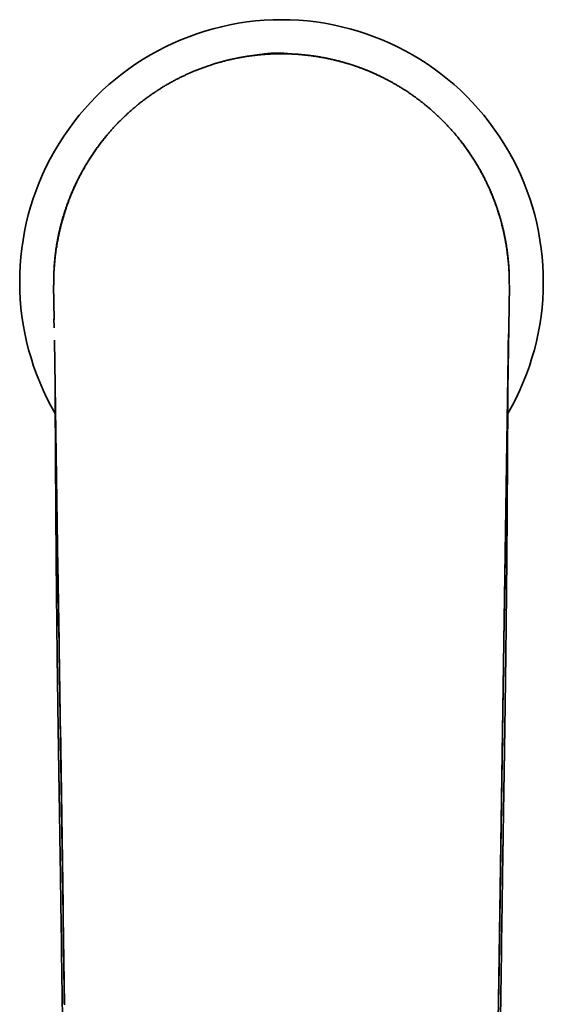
# Model space of a CAD drawing. Header units: millimetres. Extents: x 8 to 595, y 12 to 475.
# Tile 5 of 18: x 288 to 334, y 165 to 251. Entities that reach past the tile are written whole.
import ezdxf

# ---------------------------------------------------------------- set-up
doc = ezdxf.new("R2010")
doc.units = ezdxf.units.MM

msp = doc.modelspace()

# ---------------------------------------------------------------- linework, layer by layer
at = {"color": 7, "linetype": 'Continuous', "lineweight": 35}
for p, q in [((312.013, 248.118), (312.012, 248.118)), ((313.967, 247.921), (313.98, 247.921)), ((291.428, 232.258), (291.347, 231.822)), ((291.024, 229.01), (291.034, 229.243)), ((291, 228.151), (291, 228.144)), ((291.001, 228.144), (291, 228.144)), ((291.001, 228.144), (291.001, 228.092)), ((331, 228.144), (330.992, 228.144)), ((331, 228.144), (330.993, 228.551)), ((331, 228.144), (331, 228.149)), ((331, 228.136), (331, 228.144)), ((331, 228.144), (331.002, 227.897)), ((331, 228.135), (331, 228.142)), ((291.036, 224.831), (290.99, 227.845)), ((290.998, 227.846), (290.998, 227.846)), ((290.999, 227.846), (290.999, 227.844)), ((330.531, 196.52), (331.01, 227.846)), ((331.002, 227.895), (331.002, 227.884)), ((331.01, 227.846), (331.002, 227.846)), ((291.463, 196.905), (291.064, 223.004)), ((291.362, 203.289), (291.469, 196.52)), ((291.463, 196.905), (291.463, 196.905)), ((330.064, 165.045), (330.531, 196.52)), ((330.112, 168.008), (330.531, 196.52)), ((291.482, 195.637), (291.482, 195.628)), ((291.482, 195.628), (291.936, 164.746)), ((330.518, 195.628), (330.518, 195.637)), ((330.064, 164.746), (330.112, 168.008)), ((291.936, 165.051), (291.936, 165.032)), ((291.936, 165.045), (291.94, 164.835)), ((330.064, 165.045), (330.064, 164.746))]:
    msp.add_line(p, q, dxfattribs=at)
at = {"color": 7, "linetype": 'Continuous', "lineweight": 35, "flags": 128}
for points in [[(330.531, 196.52), (330.795, 214.062), (330.911, 221.781), (330.915, 222.026)], [(291.936, 165.045), (291.936, 164.895), (291.936, 164.839)]]:
    msp.add_lwpolyline(points, dxfattribs=at)
at = {"color": 7, "linetype": 'Continuous', "lineweight": 35}
for start, end in [(89.99999, 210.2062), (329.79115, 89.99999)]:
    msp.add_arc((311, 228.144), 22.989, start, end, dxfattribs=at)
for points, knots in [([(325.246, 242.181), (325.209, 242.219), (325.134, 242.295), (325.017, 242.41), (324.893, 242.53), (324.769, 242.649), (324.645, 242.766), (324.542, 242.861), (324.476, 242.921), (324.448, 242.947), (324.438, 242.956), (324.428, 242.965), (324.419, 242.973), (324.395, 242.995), (324.354, 243.031), (324.294, 243.086), (324.226, 243.146), (324.151, 243.211), (324.07, 243.282), (323.982, 243.358), (323.887, 243.438), (323.787, 243.522), (323.679, 243.611), (323.593, 243.682), (323.532, 243.73), (323.502, 243.755), (323.475, 243.776), (323.451, 243.796), (323.401, 243.835), (323.3, 243.914), (323.152, 244.029), (322.98, 244.159), (322.799, 244.293), (322.601, 244.435), (322.386, 244.586), (322.183, 244.724), (321.991, 244.851), (321.821, 244.962), (321.7, 245.039), (321.631, 245.082), (321.607, 245.097), (321.583, 245.112), (321.559, 245.127), (321.534, 245.142), (321.51, 245.157), (321.45, 245.194), (321.355, 245.252), (321.226, 245.33), (321.101, 245.403), (320.981, 245.473), (320.861, 245.542), (320.741, 245.609), (320.622, 245.675), (320.51, 245.736), (320.403, 245.794), (320.301, 245.847), (320.206, 245.897), (320.117, 245.943), (320.03, 245.987), (319.948, 246.029), (319.869, 246.068), (319.798, 246.103), (319.747, 246.128), (319.707, 246.147), (319.675, 246.163), (319.635, 246.182), (319.593, 246.202), (319.509, 246.242), (319.326, 246.327), (319.042, 246.455), (318.702, 246.601), (318.364, 246.738), (318.028, 246.868), (317.689, 246.992), (317.345, 247.11), (316.997, 247.223), (316.655, 247.327), (316.317, 247.424), (315.985, 247.512), (315.651, 247.595), (315.316, 247.672), (314.973, 247.745), (314.623, 247.813), (314.264, 247.876), (313.905, 247.932), (313.544, 247.982), (313.183, 248.025), (312.836, 248.06), (312.502, 248.088), (312.183, 248.109), (311.9, 248.124), (311.652, 248.134), (311.45, 248.139), (311.29, 248.142), (311.198, 248.143), (311.166, 248.143), (311.158, 248.143), (311.15, 248.143), (311.142, 248.144), (311.134, 248.144), (311.126, 248.144), (311.118, 248.144), (311.107, 248.144), (311.091, 248.144), (311.068, 248.144), (311.038, 248.144), (311.001, 248.144), (310.955, 248.144), (310.902, 248.144), (310.842, 248.144), (310.775, 248.143), (310.701, 248.142), (310.619, 248.141), (310.529, 248.139), (310.43, 248.136), (310.321, 248.133), (310.205, 248.128), (310.081, 248.123), (309.949, 248.117), (309.809, 248.109), (309.66, 248.099), (309.502, 248.088), (309.334, 248.075), (309.213, 248.064), (309.144, 248.058), (309.13, 248.057), (309.119, 248.055), (309.107, 248.054), (309.096, 248.053), (309.07, 248.051), (309.015, 248.046), (308.863, 248.03), (308.626, 248.004), (308.316, 247.964), (308.054, 247.927), (307.842, 247.894), (307.68, 247.867), (307.518, 247.839), (307.354, 247.809), (307.192, 247.779), (306.965, 247.734), (306.673, 247.672), (306.323, 247.591), (305.985, 247.507), (305.66, 247.42), (305.336, 247.328), (305.013, 247.229), (304.682, 247.122), (304.341, 247.006), (304.082, 246.912), (303.914, 246.849), (303.836, 246.819), (303.758, 246.789), (303.681, 246.758), (303.603, 246.728), (303.525, 246.697), (303.384, 246.639), (303.178, 246.554), (302.907, 246.436), (302.635, 246.313), (302.359, 246.183), (302.082, 246.048), (301.803, 245.906), (301.519, 245.756), (301.232, 245.598), (300.94, 245.432), (300.681, 245.278), (300.454, 245.139), (300.312, 245.05), (300.222, 244.993), (300.184, 244.968), (300.146, 244.944), (300.108, 244.919), (300.069, 244.894), (300.031, 244.869), (299.993, 244.844), (299.902, 244.784), (299.756, 244.686), (299.556, 244.549), (299.353, 244.405), (299.146, 244.256), (298.956, 244.113), (298.781, 243.98), (298.623, 243.857), (298.5, 243.759), (298.411, 243.687), (298.357, 243.642), (298.299, 243.595), (298.239, 243.545), (298.176, 243.493), (298.113, 243.44), (298.027, 243.367), (297.918, 243.273), (297.788, 243.159), (297.663, 243.049), (297.544, 242.941), (297.431, 242.837), (297.324, 242.737), (297.219, 242.638), (297.117, 242.54), (297.018, 242.444), (296.925, 242.353), (296.838, 242.267), (296.783, 242.211), (296.756, 242.184)], [0, 0, 0, 0, 0.005135, 0.010496, 0.016084, 0.021899, 0.027203, 0.032677, 0.035435, 0.035872, 0.03631, 0.036749, 0.037189, 0.037551, 0.039836, 0.042475, 0.045394, 0.048594, 0.052072, 0.055825, 0.059775, 0.063984, 0.068451, 0.073172, 0.074732, 0.075924, 0.076936, 0.077951, 0.078969, 0.082996, 0.090299, 0.096939, 0.103696, 0.111894, 0.120266, 0.12882, 0.135461, 0.142208, 0.148232, 0.149095, 0.150016, 0.15093, 0.151839, 0.152743, 0.15364, 0.154532, 0.159494, 0.164273, 0.168871, 0.173288, 0.177524, 0.18204, 0.186331, 0.1904, 0.194245, 0.197867, 0.201268, 0.204446, 0.207403, 0.210452, 0.213224, 0.215719, 0.217937, 0.218653, 0.219865, 0.221349, 0.222832, 0.224315, 0.230136, 0.241931, 0.253701, 0.265026, 0.276329, 0.287612, 0.299054, 0.31049, 0.321907, 0.332656, 0.343392, 0.354114, 0.364825, 0.375524, 0.386861, 0.398188, 0.409506, 0.420815, 0.432118, 0.443415, 0.453352, 0.463287, 0.473219, 0.479774, 0.486328, 0.492096, 0.494633, 0.494883, 0.495132, 0.495381, 0.49563, 0.49588, 0.496129, 0.496378, 0.496627, 0.497154, 0.497856, 0.498734, 0.499931, 0.501349, 0.50299, 0.504852, 0.506937, 0.509243, 0.511771, 0.514522, 0.517645, 0.521013, 0.524626, 0.528483, 0.532585, 0.536932, 0.541523, 0.546492, 0.55172, 0.557207, 0.557799, 0.558157, 0.558516, 0.558874, 0.559233, 0.559593, 0.561291, 0.564341, 0.573851, 0.583564, 0.59348, 0.598515, 0.603601, 0.608739, 0.613928, 0.619169, 0.624055, 0.635579, 0.647116, 0.657617, 0.668131, 0.678658, 0.6892, 0.699756, 0.711386, 0.723037, 0.725656, 0.728275, 0.730896, 0.733518, 0.736141, 0.738765, 0.74139, 0.750519, 0.759801, 0.769236, 0.778824, 0.788566, 0.798462, 0.808514, 0.818995, 0.82964, 0.840452, 0.847679, 0.854979, 0.856421, 0.857867, 0.859315, 0.860766, 0.86222, 0.863677, 0.865136, 0.866599, 0.874138, 0.881876, 0.889816, 0.897968, 0.906341, 0.912628, 0.919042, 0.925585, 0.927818, 0.930065, 0.932328, 0.93496, 0.937612, 0.940231, 0.942816, 0.948563, 0.954124, 0.959491, 0.964656, 0.969614, 0.97436, 0.978892, 0.983628, 0.988105, 0.992325, 0.996289, 1, 1, 1, 1]), ([(311.833, 248.126), (311.829, 248.127), (311.812, 248.128), (311.782, 248.13), (311.744, 248.133), (311.697, 248.137), (311.641, 248.142), (311.585, 248.148), (311.541, 248.152), (311.508, 248.155), (311.478, 248.157), (311.445, 248.16), (311.407, 248.164), (311.361, 248.168), (311.308, 248.173), (311.251, 248.177), (311.19, 248.182), (311.105, 248.189), (310.994, 248.196), (310.883, 248.201), (310.795, 248.203), (310.731, 248.205), (310.667, 248.205), (310.6, 248.205), (310.534, 248.204), (310.471, 248.203), (310.414, 248.201), (310.364, 248.199), (310.32, 248.197), (310.282, 248.195), (310.252, 248.193), (310.23, 248.191), (310.213, 248.19), (310.2, 248.19), (310.189, 248.189), (310.18, 248.188), (310.168, 248.187), (310.151, 248.186), (310.128, 248.185), (310.1, 248.183), (310.07, 248.18), (310.039, 248.178), (309.99, 248.174), (309.92, 248.167), (309.83, 248.158), (309.735, 248.148), (309.635, 248.137), (309.527, 248.124), (309.414, 248.11), (309.322, 248.098), (309.254, 248.089), (309.214, 248.084), (309.178, 248.079), (309.146, 248.074), (309.119, 248.071), (309.096, 248.068), (309.077, 248.065), (309.062, 248.063), (309.049, 248.061), (309.033, 248.059), (309.013, 248.056), (308.988, 248.053), (308.96, 248.049), (308.931, 248.045), (308.902, 248.041), (308.867, 248.036), (308.825, 248.031), (308.778, 248.024), (308.734, 248.018), (308.689, 248.012), (308.648, 248.007), (308.612, 248.002), (308.581, 247.998), (308.548, 247.993), (308.515, 247.989), (308.485, 247.985), (308.467, 247.983), (308.461, 247.982)], [0, 0, 0, 0, 0.0033999, 0.01437, 0.0249955, 0.0352925, 0.0546256, 0.0729087, 0.0851526, 0.0951814, 0.1032915, 0.1128627, 0.1244969, 0.138197, 0.1539639, 0.1713477, 0.189346, 0.2079214, 0.2460888, 0.2864896, 0.3043081, 0.3225331, 0.3411669, 0.3602119, 0.379671, 0.398394, 0.41432, 0.42857, 0.4411438, 0.452041, 0.4612608, 0.4668192, 0.4715213, 0.475367, 0.4783561, 0.4806183, 0.4838296, 0.4885041, 0.4953365, 0.503737, 0.5124978, 0.5214202, 0.5305043, 0.5556815, 0.5820324, 0.6097165, 0.6393182, 0.6708954, 0.7044489, 0.7399787, 0.7526866, 0.7647353, 0.7755045, 0.7849939, 0.7932035, 0.8000208, 0.8056041, 0.8099541, 0.8133812, 0.8180728, 0.8243702, 0.832274, 0.8415077, 0.8506258, 0.8594202, 0.867891, 0.8840525, 0.8988903, 0.9124386, 0.9264957, 0.9421011, 0.9515374, 0.9614611, 0.9718723, 0.9827708, 0.9938905, 1, 1, 1, 1]), ([(312.165, 248.11), (312.141, 248.111), (312.091, 248.114), (312.04, 248.117), (312.013, 248.118)], [0, 0, 0, 0, 0.48504, 1, 1, 1, 1]), ([(320.351, 245.823), (320.349, 245.824), (320.345, 245.827), (320.334, 245.832), (320.32, 245.84), (320.303, 245.849), (320.284, 245.859), (320.261, 245.871), (320.234, 245.885), (320.202, 245.901), (320.165, 245.92), (320.123, 245.942), (320.075, 245.967), (320.023, 245.993), (319.966, 246.022), (319.903, 246.053), (319.832, 246.088), (319.75, 246.128), (319.658, 246.173), (319.559, 246.22), (319.452, 246.27), (319.338, 246.323), (319.217, 246.378), (319.092, 246.434), (318.964, 246.49), (318.834, 246.546), (318.696, 246.604), (318.553, 246.663), (318.402, 246.724), (318.242, 246.787), (318.07, 246.853), (317.887, 246.921), (317.697, 246.99), (317.498, 247.059), (317.292, 247.129), (317.078, 247.198), (316.856, 247.268), (316.634, 247.334), (316.413, 247.398), (316.193, 247.459), (315.966, 247.518), (315.732, 247.577), (315.492, 247.634), (315.245, 247.689), (314.992, 247.742), (314.731, 247.793), (314.465, 247.842), (314.191, 247.888), (313.91, 247.932), (313.623, 247.972), (313.33, 248.009), (313.038, 248.041), (312.748, 248.068), (312.462, 248.091), (312.267, 248.105), (312.167, 248.11), (312.165, 248.11)], [0, 0, 0, 0, 0.001776, 0.005004, 0.008012, 0.010866, 0.013652, 0.016471, 0.020027, 0.024269, 0.029198, 0.034813, 0.041114, 0.04797, 0.055489, 0.06367, 0.072513, 0.083637, 0.095657, 0.108575, 0.122389, 0.137101, 0.15271, 0.169216, 0.185136, 0.20181, 0.219238, 0.237421, 0.256359, 0.276051, 0.297939, 0.320689, 0.344302, 0.368777, 0.394115, 0.420316, 0.447378, 0.475303, 0.501113, 0.527619, 0.554819, 0.582715, 0.611305, 0.640591, 0.670572, 0.701248, 0.732619, 0.764685, 0.797446, 0.8309, 0.865048, 0.89989, 0.932436, 0.965565, 0.999275, 1, 1, 1, 1]), ([(313.976, 247.921), (313.977, 247.921), (313.98, 247.92), (313.98, 247.92), (313.98, 247.92)], [0, 0, 0, 0, 0.499835, 1, 1, 1, 1]), ([(313.98, 247.92), (313.98, 247.92), (313.98, 247.92), (313.979, 247.921), (313.978, 247.921)], [0, 0, 0, 0, 0.22994, 1, 1, 1, 1]), ([(313.981, 247.92), (313.983, 247.92), (313.988, 247.919), (314.001, 247.917), (314.02, 247.914), (314.044, 247.911), (314.058, 247.909), (314.066, 247.907)], [0, 0, 0, 0, 0.123498, 0.247727, 0.498214, 0.749089, 1, 1, 1, 1]), ([(314.08, 247.905), (314.208, 247.885), (314.466, 247.843), (314.85, 247.771), (315.233, 247.692), (315.614, 247.604), (315.906, 247.533), (316.07, 247.489), (316.108, 247.478)], [0, 0, 0, 0, 0.188308, 0.376723, 0.565233, 0.753826, 0.942486, 1, 1, 1, 1]), ([(296.756, 242.184), (296.681, 242.107), (296.532, 241.954), (296.315, 241.723), (296.104, 241.492), (295.899, 241.259), (295.699, 241.024), (295.503, 240.786), (295.286, 240.515), (295.05, 240.208), (294.797, 239.865), (294.551, 239.516), (294.311, 239.16), (294.077, 238.797), (293.851, 238.427), (293.633, 238.053), (293.424, 237.675), (293.224, 237.294), (293.034, 236.911), (292.853, 236.527), (292.68, 236.138), (292.518, 235.752), (292.366, 235.369), (292.224, 234.989), (292.09, 234.605), (291.964, 234.218), (291.845, 233.829), (291.735, 233.445), (291.635, 233.065), (291.544, 232.691), (291.459, 232.316), (291.382, 231.939), (291.309, 231.545), (291.241, 231.136), (291.18, 230.711), (291.127, 230.284), (291.083, 229.857), (291.049, 229.429), (291.026, 229.069), (291.018, 228.851), (291.016, 228.777)], [0, 0, 0, 0, 0.021097, 0.041846, 0.062335, 0.082668, 0.102938, 0.123205, 0.143516, 0.171583, 0.199785, 0.228077, 0.256414, 0.285266, 0.314106, 0.342947, 0.371806, 0.4007, 0.429124, 0.457604, 0.486146, 0.514758, 0.54202, 0.569351, 0.596746, 0.6242, 0.651708, 0.679263, 0.705284, 0.731338, 0.75742, 0.783527, 0.809652, 0.838828, 0.868016, 0.89721, 0.926404, 0.955593, 0.98477, 1, 1, 1, 1]), ([(296.674, 242.1), (296.67, 242.096), (296.657, 242.083), (296.635, 242.059), (296.605, 242.028), (296.58, 242.003), (296.565, 241.988), (296.563, 241.984)], [0, 0, 0, 0, 0.112559, 0.338765, 0.602588, 0.919786, 1, 1, 1, 1]), ([(296.666, 242.091), (296.672, 242.097), (296.684, 242.11), (296.7, 242.126), (296.713, 242.14), (296.721, 242.148), (296.725, 242.152), (296.727, 242.154), (296.727, 242.154), (296.727, 242.154), (296.727, 242.154)], [0, 0, 0, 0, 0.265397, 0.563339, 0.783247, 0.89735, 0.968774, 0.989568, 0.996936, 1, 1, 1, 1]), ([(330.452, 232.711), (330.438, 232.772), (330.392, 232.973), (330.304, 233.31), (330.19, 233.723), (330.067, 234.133), (329.936, 234.54), (329.796, 234.943), (329.648, 235.343), (329.49, 235.742), (329.324, 236.139), (329.148, 236.535), (328.963, 236.926), (328.77, 237.313), (328.57, 237.694), (328.363, 238.068), (328.148, 238.435), (327.925, 238.799), (327.693, 239.16), (327.451, 239.519), (327.199, 239.874), (326.941, 240.224), (326.676, 240.567), (326.424, 240.879), (326.186, 241.163), (325.962, 241.42), (325.731, 241.675), (325.493, 241.93), (325.329, 242.097), (325.246, 242.181)], [0, 0, 0, 0, 0.017519, 0.057263, 0.096946, 0.136561, 0.176101, 0.215559, 0.25493, 0.294207, 0.334101, 0.373907, 0.413634, 0.453293, 0.492896, 0.531756, 0.570599, 0.609448, 0.648319, 0.6879, 0.727417, 0.766803, 0.805991, 0.844967, 0.87554, 0.906168, 0.936999, 0.968222, 1, 1, 1, 1]), ([(325.353, 242.072), (325.351, 242.075), (325.344, 242.081), (325.334, 242.092), (325.324, 242.102), (325.317, 242.11), (325.313, 242.114), (325.311, 242.115), (325.311, 242.116), (325.31, 242.116), (325.31, 242.116), (325.31, 242.116), (325.31, 242.116), (325.311, 242.116), (325.312, 242.114), (325.317, 242.11), (325.325, 242.101), (325.338, 242.087), (325.355, 242.07), (325.367, 242.058), (325.373, 242.052)], [0, 0, 0, 0, 0.0607002, 0.1757509, 0.2648528, 0.3341099, 0.3665267, 0.3725009, 0.3772667, 0.3811532, 0.3829507, 0.384764, 0.388765, 0.3937168, 0.4074809, 0.4529699, 0.5238355, 0.6585383, 0.8395301, 1, 1, 1, 1]), ([(325.438, 241.984), (325.434, 241.988), (325.419, 242.003), (325.396, 242.028), (325.373, 242.051), (325.362, 242.063), (325.358, 242.067)], [0, 0, 0, 0, 0.1576027, 0.5544633, 0.8870388, 1, 1, 1, 1]), ([(295.877, 241.231), (295.864, 241.216), (295.818, 241.164), (295.742, 241.074), (295.623, 240.934), (295.485, 240.765), (295.328, 240.569), (295.177, 240.377), (295.031, 240.186), (294.895, 240.003), (294.767, 239.827), (294.647, 239.658), (294.546, 239.514), (294.464, 239.394), (294.397, 239.295), (294.329, 239.192), (294.256, 239.083), (294.181, 238.967), (294.103, 238.844), (294.022, 238.715), (293.938, 238.58), (293.853, 238.439), (293.765, 238.291), (293.677, 238.14), (293.589, 237.986), (293.501, 237.829), (293.412, 237.666), (293.322, 237.497), (293.23, 237.323), (293.14, 237.145), (293.051, 236.966), (292.963, 236.785), (292.874, 236.598), (292.786, 236.406), (292.694, 236.2), (292.599, 235.98), (292.5, 235.746), (292.403, 235.505), (292.307, 235.256), (292.211, 235.001), (292.118, 234.738), (292.025, 234.468), (291.937, 234.196), (291.852, 233.921), (291.771, 233.645), (291.692, 233.361), (291.616, 233.072), (291.543, 232.776), (291.475, 232.479), (291.411, 232.182), (291.352, 231.885), (291.297, 231.582), (291.245, 231.273), (291.198, 230.959), (291.155, 230.639), (291.117, 230.313), (291.084, 229.982), (291.055, 229.645), (291.033, 229.305), (291.016, 228.962), (291.005, 228.615), (291, 228.361), (291, 228.223), (291.001, 228.201)], [0, 0, 0, 0, 0.0040408, 0.0141768, 0.0241924, 0.0417791, 0.0589849, 0.0758116, 0.092261, 0.1083345, 0.1229985, 0.1373372, 0.1513515, 0.1594583, 0.1676327, 0.1762379, 0.1852845, 0.1949705, 0.2051159, 0.2157207, 0.2267848, 0.2383082, 0.2502909, 0.262733, 0.2749116, 0.2875004, 0.3004992, 0.3139082, 0.3277272, 0.3419563, 0.3557479, 0.3699041, 0.3844247, 0.3993097, 0.4145591, 0.4320086, 0.4499118, 0.4682685, 0.4870785, 0.5063419, 0.5260587, 0.5462289, 0.5668525, 0.5868715, 0.6072999, 0.6281378, 0.649385, 0.6710415, 0.6931072, 0.7142867, 0.7358296, 0.7577359, 0.7800056, 0.8026388, 0.8256358, 0.8489967, 0.8727217, 0.8968109, 0.9212634, 0.945632, 0.9703493, 0.9954139, 1, 1, 1, 1]), ([(331, 228.167), (331, 228.191), (331, 228.324), (330.996, 228.564), (330.987, 228.885), (330.973, 229.202), (330.954, 229.515), (330.93, 229.823), (330.901, 230.137), (330.867, 230.455), (330.827, 230.779), (330.782, 231.096), (330.733, 231.408), (330.68, 231.714), (330.623, 232.015), (330.562, 232.309), (330.499, 232.598), (330.432, 232.881), (330.362, 233.157), (330.291, 233.425), (330.218, 233.686), (330.142, 233.942), (330.063, 234.198), (329.979, 234.455), (329.892, 234.712), (329.803, 234.962), (329.712, 235.206), (329.621, 235.444), (329.53, 235.671), (329.441, 235.887), (329.353, 236.094), (329.264, 236.295), (329.176, 236.49), (329.084, 236.687), (328.989, 236.885), (328.891, 237.084), (328.794, 237.276), (328.698, 237.461), (328.602, 237.64), (328.508, 237.812), (328.416, 237.978), (328.323, 238.141), (328.23, 238.3), (328.137, 238.455), (328.047, 238.604), (327.959, 238.746), (327.874, 238.88), (327.794, 239.006), (327.717, 239.123), (327.646, 239.231), (327.576, 239.335), (327.509, 239.434), (327.423, 239.559), (327.315, 239.712), (327.186, 239.893), (327.05, 240.077), (326.91, 240.264), (326.789, 240.422), (326.713, 240.517), (326.687, 240.549)], [0, 0, 0, 0, 0.005442, 0.030113, 0.054468, 0.078506, 0.102227, 0.125629, 0.148711, 0.173733, 0.198368, 0.222616, 0.246479, 0.269955, 0.293046, 0.315751, 0.33807, 0.360003, 0.38155, 0.402335, 0.422749, 0.442789, 0.462457, 0.483278, 0.503663, 0.523614, 0.543131, 0.562213, 0.58086, 0.598044, 0.614841, 0.631251, 0.647275, 0.662912, 0.679906, 0.696419, 0.71245, 0.727999, 0.743065, 0.75765, 0.771752, 0.785372, 0.799339, 0.812759, 0.825633, 0.837962, 0.849743, 0.860979, 0.871072, 0.88068, 0.889801, 0.898542, 0.907345, 0.923344, 0.939702, 0.95642, 0.9735, 0.990943, 1, 1, 1, 1]), ([(293.013, 236.865), (292.944, 236.729), (292.847, 236.541), (292.738, 236.298), (292.691, 236.192), (292.669, 236.141)], [0, 0, 0, 0, 0.568856, 0.789168, 1, 1, 1, 1]), ([(330.992, 228.571), (330.99, 228.639), (330.986, 228.784), (330.976, 229.004), (330.964, 229.228), (330.95, 229.446), (330.933, 229.659), (330.915, 229.869), (330.895, 230.075), (330.874, 230.273), (330.852, 230.463), (330.829, 230.646), (330.806, 230.818), (330.783, 230.981), (330.76, 231.134), (330.737, 231.28), (330.714, 231.419), (330.691, 231.552), (330.668, 231.677), (330.646, 231.796), (330.625, 231.909), (330.604, 232.017), (330.583, 232.12), (330.563, 232.215), (330.545, 232.302), (330.528, 232.383), (330.509, 232.466), (330.489, 232.554), (330.47, 232.639), (330.458, 232.691), (330.453, 232.712)], [0, 0, 0, 0, 0.048652, 0.104049, 0.157822, 0.209967, 0.260485, 0.311659, 0.361044, 0.408637, 0.454439, 0.498449, 0.540666, 0.579291, 0.616283, 0.651643, 0.685369, 0.717464, 0.747927, 0.776759, 0.803962, 0.830713, 0.855677, 0.878855, 0.900249, 0.919859, 0.937712, 0.96167, 0.984546, 1, 1, 1, 1]), ([(290.998, 227.846), (290.998, 227.895), (290.998, 227.995), (290.999, 228.094), (291, 228.144)], [0, 0, 0, 0, 0.500048, 1, 1, 1, 1]), ([(291.014, 228.777), (291.014, 228.771), (291.014, 228.753), (291.012, 228.718), (291.011, 228.674), (291.009, 228.628), (291.008, 228.571), (291.006, 228.501), (291.004, 228.419), (291.002, 228.341), (291.001, 228.267), (291.001, 228.207), (291, 228.167), (291, 228.151)], [0, 0, 0, 0, 0.02856, 0.094114, 0.165061, 0.238617, 0.314781, 0.439738, 0.571138, 0.708983, 0.813284, 0.920982, 1, 1, 1, 1]), ([(291, 228.15), (291, 228.143), (291, 228.125), (291, 228.107), (291, 228.095)], [0, 0, 0, 0, 0.344844, 1, 1, 1, 1]), ([(291.009, 228.144), (291.009, 228.122), (291.009, 228.097), (291.008, 228.095), (291.008, 228.095)], [0, 0, 0, 0, 0.8986595, 1, 1, 1, 1]), ([(331, 228.144), (331, 228.156), (331, 228.179), (331, 228.202), (331, 228.198), (331, 228.197)], [0, 0, 0, 0, 0.4381589, 0.868556, 1, 1, 1, 1]), ([(291, 228.085), (291, 228.083), (291, 228.079), (291, 228.072), (290.999, 228.062), (290.999, 228.053), (290.999, 228.042), (290.999, 228.027), (290.999, 228.006), (290.998, 227.977), (290.998, 227.94), (290.997, 227.895), (290.997, 227.862), (290.997, 227.844)], [0, 0, 0, 0, 0.039882, 0.103545, 0.155714, 0.198437, 0.235375, 0.283674, 0.363386, 0.474844, 0.618088, 0.793136, 1, 1, 1, 1]), ([(331.002, 227.881), (331.002, 227.884), (331.002, 227.89), (331.002, 227.896), (331.002, 227.898)], [0, 0, 0, 0, 0.641525, 1, 1, 1, 1]), ([(291.011, 224.847), (291.011, 224.83), (291.013, 224.798), (291.015, 224.751), (291.016, 224.709), (291.018, 224.675), (291.019, 224.649), (291.02, 224.628), (291.021, 224.611), (291.021, 224.592), (291.022, 224.573), (291.023, 224.552), (291.024, 224.53), (291.025, 224.506), (291.026, 224.479), (291.028, 224.451), (291.029, 224.424), (291.03, 224.401), (291.031, 224.381), (291.032, 224.363), (291.032, 224.346), (291.033, 224.327), (291.034, 224.309), (291.035, 224.29), (291.036, 224.264), (291.038, 224.231), (291.039, 224.195), (291.041, 224.164), (291.042, 224.136), (291.043, 224.111), (291.044, 224.097), (291.044, 224.092)], [0, 0, 0, 0, 0.066328, 0.126045, 0.181321, 0.224499, 0.258917, 0.283919, 0.303268, 0.326379, 0.353741, 0.378249, 0.405921, 0.436872, 0.471062, 0.508448, 0.543963, 0.574845, 0.59759, 0.620118, 0.64336, 0.667312, 0.691969, 0.717212, 0.74284, 0.795264, 0.849315, 0.881871, 0.924007, 0.976056, 1, 1, 1, 1]), ([(330.808, 207.036), (330.808, 207.056), (330.809, 207.136), (330.81, 207.273), (330.811, 207.444), (330.812, 207.608), (330.813, 207.764), (330.814, 207.912), (330.815, 208.052), (330.816, 208.186), (330.817, 208.312), (330.817, 208.433), (330.818, 208.547), (330.819, 208.654), (330.819, 208.753), (330.82, 208.845), (330.821, 208.929), (330.821, 209.006), (330.821, 209.076), (330.822, 209.141), (330.822, 209.201), (330.823, 209.254), (330.823, 209.299), (330.823, 209.335), (330.823, 209.363), (330.823, 209.383), (330.824, 209.397), (330.824, 209.406), (330.824, 209.415), (330.824, 209.425), (330.824, 209.436), (330.824, 209.453), (330.824, 209.476), (330.824, 209.505), (330.824, 209.542), (330.825, 209.585), (330.825, 209.635), (330.825, 209.689), (330.826, 209.746), (330.826, 209.805), (330.827, 209.878), (330.827, 209.967), (330.828, 210.073), (330.828, 210.187), (330.829, 210.309), (330.83, 210.439), (330.831, 210.576), (330.832, 210.719), (330.833, 210.878), (330.834, 211.053), (330.835, 211.246), (330.836, 211.447), (330.837, 211.657), (330.839, 211.876), (330.84, 212.098), (330.841, 212.324), (330.843, 212.554), (330.844, 212.79), (330.845, 213.035), (330.847, 213.287), (330.848, 213.546), (330.85, 213.813), (330.851, 214.088), (330.853, 214.367), (330.855, 214.677), (330.857, 215.012), (330.859, 215.372), (330.861, 215.755), (330.864, 216.16), (330.866, 216.586), (330.869, 217.004), (330.872, 217.415), (330.874, 217.819), (330.877, 218.215), (330.88, 218.616), (330.883, 219.022), (330.886, 219.432), (330.889, 219.833), (330.892, 220.225), (330.895, 220.583), (330.898, 220.908), (330.9, 221.2), (330.903, 221.487), (330.905, 221.724), (330.906, 221.913), (330.908, 222.052), (330.909, 222.186), (330.91, 222.314), (330.911, 222.437), (330.913, 222.56), (330.914, 222.681), (330.915, 222.8), (330.916, 222.912), (330.917, 223.017), (330.918, 223.115), (330.919, 223.206), (330.92, 223.29), (330.921, 223.366), (330.921, 223.431), (330.922, 223.477), (330.922, 223.507), (330.923, 223.527), (330.925, 223.544), (330.926, 223.558), (330.928, 223.568), (330.928, 223.572), (330.928, 223.574)], [0, 0, 0, 0, 0.003664, 0.014429, 0.024757, 0.03465, 0.044107, 0.052971, 0.061415, 0.069438, 0.077041, 0.08435, 0.091224, 0.097662, 0.103664, 0.10923, 0.114272, 0.118895, 0.123097, 0.126878, 0.130666, 0.13391, 0.136612, 0.138771, 0.140421, 0.141647, 0.142415, 0.142863, 0.143348, 0.143945, 0.144653, 0.145472, 0.146984, 0.148771, 0.150832, 0.153518, 0.156561, 0.159864, 0.163295, 0.166855, 0.170542, 0.176596, 0.182965, 0.189651, 0.197165, 0.205042, 0.213281, 0.221884, 0.23085, 0.241971, 0.253605, 0.265751, 0.278408, 0.291578, 0.30526, 0.318628, 0.332452, 0.346731, 0.361464, 0.376653, 0.392297, 0.408396, 0.424949, 0.441936, 0.458921, 0.480905, 0.502598, 0.523999, 0.550124, 0.5758, 0.601027, 0.625806, 0.650135, 0.674016, 0.697449, 0.722707, 0.747423, 0.771598, 0.795229, 0.818318, 0.836297, 0.853932, 0.871224, 0.888172, 0.896883, 0.905291, 0.913365, 0.921104, 0.928509, 0.93558, 0.94321, 0.950408, 0.957175, 0.96351, 0.969413, 0.974885, 0.979926, 0.984535, 0.988713, 0.991562, 0.992871, 0.994121, 0.995434, 0.996911, 0.998616, 1, 1, 1, 1]), ([(291.119, 218.802), (291.119, 218.73), (291.121, 218.532), (291.123, 218.205), (291.126, 217.807), (291.129, 217.388), (291.131, 216.948), (291.134, 216.499), (291.137, 216.042), (291.139, 215.654), (291.141, 215.338), (291.143, 215.096), (291.144, 214.851), (291.146, 214.604), (291.147, 214.357), (291.149, 214.112), (291.15, 213.864), (291.151, 213.614), (291.153, 213.363), (291.154, 213.119), (291.156, 212.881), (291.157, 212.651), (291.158, 212.427), (291.16, 212.21), (291.161, 212), (291.162, 211.797), (291.163, 211.602), (291.164, 211.414), (291.165, 211.235), (291.166, 211.062), (291.167, 210.888), (291.169, 210.712), (291.17, 210.537), (291.171, 210.371), (291.172, 210.213), (291.172, 210.084), (291.173, 209.982), (291.173, 209.906), (291.174, 209.832), (291.174, 209.76), (291.175, 209.692), (291.175, 209.629), (291.176, 209.571), (291.176, 209.521), (291.176, 209.478), (291.176, 209.442), (291.177, 209.416), (291.177, 209.397), (291.177, 209.38), (291.177, 209.365), (291.177, 209.347), (291.177, 209.33), (291.177, 209.308), (291.177, 209.282), (291.178, 209.251), (291.178, 209.21), (291.178, 209.16), (291.179, 209.097), (291.179, 209.027), (291.179, 208.948), (291.18, 208.862), (291.181, 208.769), (291.181, 208.668), (291.182, 208.56), (291.183, 208.443), (291.184, 208.318), (291.184, 208.183), (291.185, 208.041), (291.186, 207.891), (291.187, 207.734), (291.188, 207.57), (291.19, 207.399), (291.191, 207.22), (291.192, 207.098), (291.192, 207.036)], [0, 0, 0, 0, 0.018451, 0.050582, 0.083307, 0.119992, 0.157396, 0.195521, 0.234367, 0.273932, 0.294351, 0.314956, 0.335748, 0.356726, 0.377883, 0.398798, 0.419232, 0.441154, 0.462494, 0.483252, 0.503428, 0.523021, 0.542033, 0.560462, 0.57831, 0.595575, 0.612258, 0.628076, 0.643332, 0.658027, 0.67216, 0.687811, 0.70271, 0.716858, 0.730253, 0.742896, 0.749662, 0.756192, 0.762484, 0.76854, 0.774358, 0.779849, 0.784744, 0.789001, 0.79265, 0.795692, 0.798125, 0.79941, 0.800572, 0.802297, 0.803432, 0.80492, 0.806786, 0.80903, 0.811652, 0.814651, 0.819278, 0.824587, 0.830579, 0.837253, 0.844609, 0.852499, 0.861047, 0.870254, 0.880119, 0.890839, 0.902243, 0.914328, 0.927097, 0.940548, 0.954423, 0.968957, 0.984149, 1, 1, 1, 1]), ([(291.192, 207.036), (291.193, 206.925), (291.195, 206.649), (291.198, 206.211), (291.201, 205.723), (291.205, 205.245), (291.209, 204.776), (291.213, 204.316), (291.216, 203.877), (291.22, 203.459), (291.223, 203.062), (291.227, 202.672), (291.23, 202.289), (291.234, 201.915), (291.237, 201.548), (291.241, 201.188), (291.244, 200.836), (291.248, 200.492), (291.251, 200.156), (291.254, 199.827), (291.258, 199.512), (291.261, 199.21), (291.264, 198.92), (291.267, 198.638), (291.27, 198.363), (291.273, 198.089), (291.276, 197.817), (291.279, 197.547), (291.282, 197.285), (291.285, 197.03), (291.287, 196.783), (291.29, 196.548), (291.293, 196.325), (291.295, 196.113), (291.298, 195.908), (291.3, 195.71), (291.302, 195.529), (291.304, 195.363), (291.306, 195.214), (291.308, 195.069), (291.31, 194.929), (291.311, 194.792), (291.313, 194.648), (291.315, 194.492), (291.317, 194.322), (291.319, 194.145), (291.322, 193.95), (291.325, 193.736), (291.328, 193.502), (291.331, 193.259), (291.334, 193.007), (291.338, 192.746), (291.341, 192.476), (291.345, 192.204), (291.349, 191.933), (291.352, 191.661), (291.356, 191.381), (291.36, 191.094), (291.364, 190.799), (291.369, 190.497), (291.373, 190.187), (291.378, 189.869), (291.382, 189.543), (291.387, 189.21), (291.392, 188.869), (291.398, 188.527), (291.403, 188.185), (291.408, 187.842), (291.413, 187.493), (291.419, 187.137), (291.424, 186.766), (291.43, 186.381), (291.437, 185.981), (291.443, 185.573), (291.449, 185.158), (291.456, 184.735), (291.463, 184.313), (291.47, 183.891), (291.476, 183.471), (291.483, 183.044), (291.49, 182.611), (291.497, 182.17), (291.504, 181.723), (291.511, 181.269), (291.518, 180.808), (291.526, 180.34), (291.533, 179.869), (291.54, 179.393), (291.548, 178.914), (291.554, 178.486), (291.559, 178.218), (291.56, 178.111)], [0, 0, 0, 0, 0.011474, 0.028635, 0.045481, 0.062012, 0.078229, 0.094131, 0.109718, 0.12373, 0.137478, 0.150961, 0.16418, 0.177135, 0.189825, 0.202251, 0.214413, 0.22631, 0.237943, 0.249312, 0.260417, 0.270645, 0.280638, 0.290396, 0.299919, 0.309208, 0.318802, 0.328132, 0.337198, 0.346, 0.354537, 0.36281, 0.370369, 0.377692, 0.384781, 0.391634, 0.398253, 0.403589, 0.408762, 0.413772, 0.418619, 0.423302, 0.427932, 0.433592, 0.439479, 0.445595, 0.451937, 0.459702, 0.467782, 0.476179, 0.484891, 0.493919, 0.503264, 0.512924, 0.522057, 0.531455, 0.541118, 0.551047, 0.561242, 0.571701, 0.582426, 0.593417, 0.604672, 0.616193, 0.62798, 0.640032, 0.651638, 0.66348, 0.675557, 0.687871, 0.70042, 0.713988, 0.727821, 0.741919, 0.756282, 0.770911, 0.785804, 0.80009, 0.814611, 0.829368, 0.844361, 0.859589, 0.875053, 0.890752, 0.906687, 0.922858, 0.939264, 0.955607, 0.972177, 0.988974, 1, 1, 1, 1]), ([(330.44, 178.111), (330.441, 178.171), (330.443, 178.345), (330.448, 178.631), (330.453, 178.968), (330.458, 179.298), (330.463, 179.62), (330.468, 179.935), (330.473, 180.243), (330.478, 180.548), (330.482, 180.851), (330.487, 181.15), (330.492, 181.441), (330.496, 181.724), (330.501, 181.999), (330.505, 182.266), (330.509, 182.525), (330.513, 182.776), (330.517, 183.02), (330.521, 183.255), (330.524, 183.482), (330.528, 183.697), (330.531, 183.901), (330.534, 184.093), (330.537, 184.278), (330.54, 184.456), (330.542, 184.622), (330.545, 184.777), (330.547, 184.92), (330.549, 185.058), (330.551, 185.189), (330.553, 185.315), (330.555, 185.437), (330.558, 185.626), (330.562, 185.889), (330.568, 186.248), (330.574, 186.636), (330.58, 187.054), (330.587, 187.477), (330.593, 187.905), (330.6, 188.338), (330.606, 188.779), (330.613, 189.228), (330.62, 189.684), (330.627, 190.148), (330.633, 190.623), (330.64, 191.11), (330.647, 191.609), (330.652, 191.981), (330.656, 192.225), (330.657, 192.338), (330.659, 192.451), (330.66, 192.564), (330.662, 192.674), (330.663, 192.787), (330.665, 192.9), (330.666, 193.012), (330.668, 193.117), (330.669, 193.216), (330.67, 193.308), (330.671, 193.395), (330.672, 193.473), (330.673, 193.543), (330.674, 193.605), (330.675, 193.658), (330.675, 193.704), (330.676, 193.742), (330.676, 193.769), (330.676, 193.792), (330.677, 193.812), (330.677, 193.839), (330.677, 193.871), (330.678, 193.909), (330.678, 193.953), (330.679, 194.005), (330.68, 194.064), (330.681, 194.128), (330.681, 194.194), (330.682, 194.26), (330.684, 194.371), (330.686, 194.529), (330.688, 194.735), (330.691, 194.947), (330.694, 195.165), (330.696, 195.39), (330.699, 195.621), (330.702, 195.911), (330.707, 196.257), (330.711, 196.655), (330.716, 197.046), (330.719, 197.371), (330.722, 197.631), (330.724, 197.828), (330.727, 198.023), (330.729, 198.217), (330.731, 198.411), (330.733, 198.624), (330.736, 198.856), (330.738, 199.11), (330.741, 199.37), (330.743, 199.603), (330.746, 199.808), (330.747, 199.982), (330.749, 200.159), (330.751, 200.338), (330.753, 200.512), (330.754, 200.676), (330.756, 200.827), (330.757, 200.947), (330.758, 201.037), (330.759, 201.1), (330.759, 201.161), (330.76, 201.219), (330.76, 201.27), (330.761, 201.312), (330.761, 201.344), (330.761, 201.367), (330.761, 201.384), (330.761, 201.396), (330.762, 201.412), (330.762, 201.434), (330.762, 201.464), (330.762, 201.499), (330.763, 201.54), (330.763, 201.587), (330.764, 201.64), (330.764, 201.699), (330.765, 201.765), (330.766, 201.836), (330.766, 201.914), (330.767, 201.998), (330.768, 202.089), (330.769, 202.187), (330.77, 202.293), (330.771, 202.405), (330.772, 202.524), (330.773, 202.648), (330.774, 202.779), (330.776, 202.915), (330.777, 203.057), (330.778, 203.214), (330.78, 203.385), (330.781, 203.571), (330.783, 203.766), (330.785, 203.968), (330.786, 204.178), (330.788, 204.395), (330.79, 204.619), (330.792, 204.851), (330.794, 205.092), (330.796, 205.344), (330.798, 205.605), (330.8, 205.875), (330.802, 206.153), (330.804, 206.44), (330.806, 206.735), (330.807, 206.935), (330.808, 207.036)], [0, 0, 0, 0, 0.006155, 0.018056, 0.029706, 0.041104, 0.05225, 0.063145, 0.073789, 0.084181, 0.094797, 0.105138, 0.115203, 0.124991, 0.134503, 0.143739, 0.152699, 0.161382, 0.169789, 0.17792, 0.185775, 0.193354, 0.200246, 0.206893, 0.213295, 0.21945, 0.22536, 0.23052, 0.235477, 0.24023, 0.244781, 0.249129, 0.253278, 0.257384, 0.26882, 0.280471, 0.294622, 0.309079, 0.32384, 0.338512, 0.353473, 0.368723, 0.384255, 0.40004, 0.416073, 0.432354, 0.449329, 0.466566, 0.484066, 0.487951, 0.491848, 0.495759, 0.499682, 0.503558, 0.507257, 0.511383, 0.515256, 0.518876, 0.522244, 0.525506, 0.528489, 0.531194, 0.533621, 0.535769, 0.537607, 0.539177, 0.540478, 0.541529, 0.542061, 0.542766, 0.543676, 0.544791, 0.54611, 0.547635, 0.549365, 0.551502, 0.553749, 0.556022, 0.558321, 0.560647, 0.567538, 0.574651, 0.581985, 0.589541, 0.597319, 0.605319, 0.613422, 0.627421, 0.641186, 0.654716, 0.668011, 0.674882, 0.681688, 0.688431, 0.695108, 0.701785, 0.708618, 0.717139, 0.7259, 0.734903, 0.744146, 0.75008, 0.756109, 0.762233, 0.768453, 0.77468, 0.780216, 0.785459, 0.79041, 0.792643, 0.79481, 0.796913, 0.79895, 0.80088, 0.802226, 0.803305, 0.804117, 0.804662, 0.805017, 0.805435, 0.80626, 0.807291, 0.808526, 0.809945, 0.811563, 0.813384, 0.815432, 0.81771, 0.820171, 0.822855, 0.825762, 0.828891, 0.832306, 0.835951, 0.839827, 0.843933, 0.84827, 0.852754, 0.857461, 0.86239, 0.867541, 0.873687, 0.880122, 0.886847, 0.893861, 0.901164, 0.908619, 0.916352, 0.924365, 0.932657, 0.941405, 0.950444, 0.959774, 0.969395, 0.979306, 0.989508, 1, 1, 1, 1]), ([(291.469, 196.52), (291.554, 191.274), (291.723, 180.783), (291.865, 170.291), (291.936, 165.045)], [0, 0, 0, 0, 0.5, 1, 1, 1, 1]), ([(330.517, 195.536), (330.517, 195.546), (330.519, 195.654), (330.524, 195.863), (330.53, 196.164), (330.534, 196.368), (330.536, 196.471)], [0, 0, 0, 0, 0.032254, 0.348619, 0.670753, 1, 1, 1, 1]), ([(291.56, 178.111), (291.569, 177.494), (291.588, 176.259), (291.616, 174.417), (291.633, 173.193), (291.642, 172.587)], [0, 0, 0, 0, 0.3353798, 0.6707079, 1, 1, 1, 1]), ([(291.754, 178.075), (291.755, 178.015), (291.757, 177.869), (291.76, 177.639), (291.763, 177.388), (291.766, 177.141), (291.77, 176.899), (291.773, 176.661), (291.775, 176.461), (291.777, 176.297), (291.779, 176.165), (291.781, 176.031), (291.783, 175.885), (291.785, 175.727), (291.787, 175.555), (291.789, 175.375), (291.792, 175.188), (291.794, 174.994), (291.797, 174.793), (291.8, 174.584), (291.802, 174.364), (291.805, 174.133), (291.808, 173.89), (291.812, 173.639), (291.815, 173.381), (291.818, 173.114), (291.822, 172.843), (291.825, 172.569), (291.829, 172.292), (291.833, 172.007), (291.836, 171.714), (291.84, 171.415), (291.844, 171.107), (291.849, 170.793), (291.853, 170.465), (291.857, 170.125), (291.862, 169.771), (291.867, 169.409), (291.872, 169.039), (291.877, 168.661), (291.882, 168.274), (291.888, 167.88), (291.894, 167.477), (291.9, 167.066), (291.906, 166.647), (291.912, 166.219), (291.918, 165.793), (291.924, 165.366), (291.929, 165.026), (291.932, 164.825), (291.933, 164.766)], [0, 0, 0, 0, 0.013519, 0.032926, 0.05183, 0.070231, 0.0886, 0.10644, 0.123753, 0.133708, 0.143492, 0.153509, 0.163953, 0.17634, 0.189279, 0.202769, 0.216811, 0.231406, 0.246553, 0.262252, 0.278503, 0.296122, 0.314348, 0.333181, 0.352623, 0.372673, 0.393332, 0.413622, 0.434467, 0.45587, 0.477831, 0.50035, 0.523429, 0.547069, 0.571268, 0.597222, 0.623791, 0.650976, 0.678776, 0.707193, 0.736224, 0.765869, 0.796127, 0.826999, 0.858484, 0.890583, 0.92329, 0.954684, 0.986613, 1, 1, 1, 1]), ([(330.358, 172.587), (330.367, 173.197), (330.384, 174.428), (330.412, 176.27), (330.431, 177.501), (330.44, 178.111)], [0, 0, 0, 0, 0.331292, 0.668621, 1, 1, 1, 1]), ([(291.642, 172.587), (291.69, 169.129), (291.784, 162.255), (291.884, 155.381), (291.934, 151.964)], [0, 0, 0, 0, 0.502993, 1, 1, 1, 1]), ([(330.067, 151.964), (330.116, 155.381), (330.216, 162.255), (330.31, 169.129), (330.358, 172.587)], [0, 0, 0, 0, 0.497007, 1, 1, 1, 1]), ([(311, 146.132), (311.121, 146.133), (311.363, 146.134), (311.725, 146.145), (312.088, 146.162), (312.45, 146.186), (312.811, 146.217), (313.193, 146.258), (313.595, 146.308), (314.017, 146.371), (314.438, 146.443), (314.835, 146.521), (315.209, 146.602), (315.56, 146.685), (315.91, 146.774), (316.257, 146.87), (316.603, 146.973), (316.966, 147.089), (317.347, 147.218), (317.744, 147.364), (318.138, 147.517), (318.53, 147.681), (318.92, 147.853), (319.307, 148.036), (319.69, 148.226), (320.068, 148.425), (320.438, 148.631), (320.802, 148.843), (321.157, 149.062), (321.507, 149.288), (321.854, 149.522), (322.197, 149.765), (322.536, 150.017), (322.868, 150.275), (323.194, 150.541), (323.512, 150.811), (323.821, 151.086), (324.122, 151.366), (324.417, 151.651), (324.7, 151.937), (324.971, 152.224), (325.232, 152.51), (325.487, 152.802), (325.735, 153.098), (325.976, 153.398), (326.207, 153.698), (326.427, 153.995), (326.637, 154.29), (326.841, 154.588), (327.039, 154.89), (327.238, 155.206), (327.438, 155.539), (327.638, 155.887), (327.83, 156.238), (328.014, 156.593), (328.19, 156.951), (328.359, 157.313), (328.52, 157.677), (328.671, 158.039), (328.811, 158.396), (328.943, 158.75), (329.066, 159.106), (329.183, 159.464), (329.293, 159.824), (329.401, 160.207), (329.507, 160.614), (329.609, 161.045), (329.7, 161.477), (329.778, 161.896), (329.845, 162.301), (329.9, 162.691), (329.948, 163.082), (329.988, 163.473), (330.019, 163.866), (330.043, 164.258), (330.059, 164.652), (330.062, 164.914), (330.064, 165.045)], [0, 0, 0, 0, 0.0116661, 0.0233323, 0.0349987, 0.0466653, 0.058332, 0.0699989, 0.0837492, 0.0974995, 0.1112497, 0.1249996, 0.1366662, 0.1483327, 0.1599993, 0.1716662, 0.1833333, 0.1950006, 0.2087514, 0.2225022, 0.2362528, 0.2500028, 0.2640021, 0.278001, 0.2919999, 0.3059991, 0.3199987, 0.3337487, 0.3474989, 0.3612492, 0.3749993, 0.388999, 0.4029985, 0.4169982, 0.4309984, 0.444999, 0.4587499, 0.472501, 0.4862519, 0.5000025, 0.513069, 0.5261351, 0.5392011, 0.5522673, 0.5653336, 0.5784001, 0.5907203, 0.6030405, 0.6153606, 0.6276806, 0.6400002, 0.6537496, 0.6674991, 0.6812487, 0.6949986, 0.7087488, 0.7224991, 0.7362494, 0.7499995, 0.763066, 0.7761323, 0.7891986, 0.802265, 0.8153315, 0.8283981, 0.8437983, 0.8591985, 0.8745988, 0.8899989, 0.9037491, 0.9174992, 0.9312494, 0.9449995, 0.9587497, 0.9724998, 0.98625, 1, 1, 1, 1]), ([(291.936, 164.823), (291.936, 164.823), (291.936, 164.818), (291.936, 164.81), (291.936, 164.8), (291.936, 164.791), (291.936, 164.784), (291.936, 164.778), (291.936, 164.772), (291.936, 164.767), (291.936, 164.761), (291.936, 164.754), (291.936, 164.744), (291.936, 164.732), (291.936, 164.718), (291.936, 164.703), (291.936, 164.692), (291.936, 164.687)], [0, 0, 0, 0, 0.009182, 0.091534, 0.176704, 0.232334, 0.283458, 0.330078, 0.372192, 0.409801, 0.449361, 0.50189, 0.574864, 0.663756, 0.768564, 0.889289, 1, 1, 1, 1])]:
    msp.add_open_spline(points, degree=3, knots=knots, dxfattribs=at)

doc.saveas('drawing.dxf')
